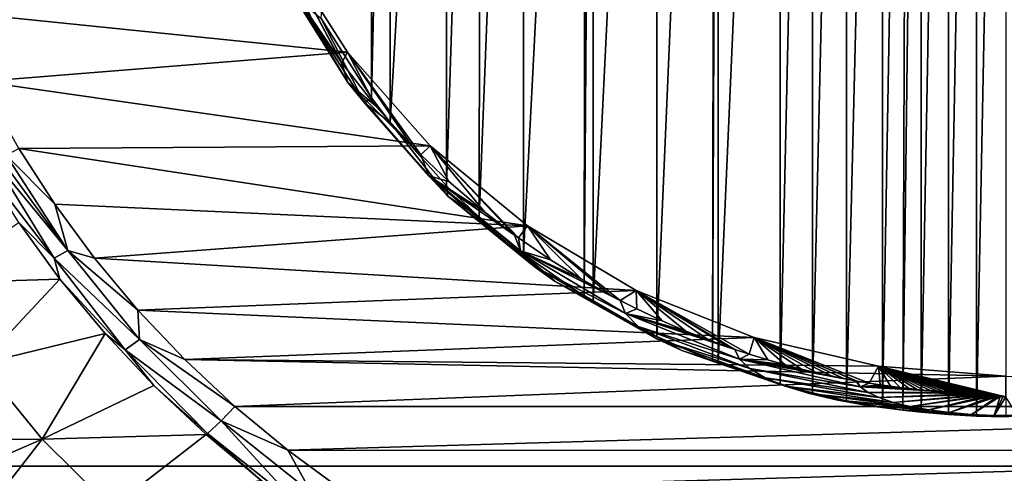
# Model space of a CAD drawing. Header units: metres. Extents: x -23 to 23, y -159 to 23.
# Tile 4 of 89: x -11 to 0, y -149 to -144. Entities that reach past the tile are written whole.
import ezdxf

# ---------------------------------------------------------------- set-up
doc = ezdxf.new("R2010")
doc.units = ezdxf.units.M
doc.layers.add('solid_509541_140_SW0001', color=7, linetype='CONTINUOUS')

msp = doc.modelspace()

# ---------------------------------------------------------------- linework, layer by layer
at = {"layer": 'solid_509541_140_SW0001'}
for points in [[(18.92091, -6.147776, 147.5), (-20.215473, -149, 147.5), (20.215471, -149, 147.5)], [(18.92091, -6.147776, 147.5), (18.001144, -8.470781, 147.5), (-20.215473, -149, 147.5)], [(18.001144, -8.470781, 147.5), (16.797661, -10.659938, 147.5), (-20.215473, -149, 147.5)], [(16.797661, -10.659938, 147.5), (15.328966, -12.681423, 147.5), (-20.215473, -149, 147.5)], [(15.328966, -12.681423, 147.5), (13.618851, -14.502491, 147.5), (-20.215473, -149, 147.5)], [(13.618851, -14.502491, 147.5), (11.693766, -16.095087, 147.5), (-20.215473, -149, 147.5)], [(11.693766, -16.095087, 147.5), (9.584231, -17.433813, 147.5), (-20.215473, -149, 147.5)], [(-9.584231, -17.433813, 147.5), (-11.693766, -16.095087, 147.5), (-20.215473, -149, 147.5)], [(9.584231, -17.433813, 147.5), (7.32384, -18.497488, 147.5), (-20.215473, -149, 147.5)], [(-7.32384, -18.497488, 147.5), (-9.584231, -17.433813, 147.5), (-20.215473, -149, 147.5)], [(7.32384, -18.497488, 147.5), (4.94744, -19.269627, 147.5), (-20.215473, -149, 147.5)], [(-4.94744, -19.269627, 147.5), (-7.32384, -18.497488, 147.5), (-20.215473, -149, 147.5)], [(4.94744, -19.269627, 147.5), (2.493532, -19.73772, 147.5), (-20.215473, -149, 147.5)], [(-2.493532, -19.73772, 147.5), (-4.94744, -19.269627, 147.5), (-20.215473, -149, 147.5)], [(2.493532, -19.73772, 147.5), (0, -19.894623, 147.5), (-20.215473, -149, 147.5)], [(-2.493532, -19.73772, 147.5), (-20.215473, -149, 147.5), (0, -19.894623, 147.5)], [(-1.426251, -148.315536, 131.889023), (-1.426251, -131.215744, 127.307152), (-1.125459, -131.174072, 127.295982)], [(-1.426251, -148.315536, 131.889023), (-1.125459, -131.174072, 127.295982), (-1.190599, -148.349136, 131.898026)], [(-1.190599, -148.349136, 131.898026), (-1.125459, -131.174072, 127.295982), (-0.978363, -131.157288, 127.291489)], [(-1.190599, -148.349136, 131.898026), (-0.978363, -131.157288, 127.291489), (-0.978363, -148.373993, 131.904694)], [(-0.978363, -148.373993, 131.904694), (-0.978363, -131.157288, 127.291489), (-0.663999, -131.129196, 127.283958)], [(-0.978363, -148.373993, 131.904694), (-0.663999, -131.129196, 127.283958), (-0.663999, -148.4021, 131.912216)], [(-0.663999, -148.4021, 131.912216), (-0.663999, -131.129196, 127.283958), (-0.337928, -131.112076, 127.279373)], [(-0.663999, -148.4021, 131.912216), (-0.337928, -131.112076, 127.279373), (-0.337928, -148.41922, 131.916809)], [(-0.337928, -148.41922, 131.916809), (-0.337928, -131.112076, 127.279373), (0, -131.105499, 127.277611)], [(-0.337928, -148.41922, 131.916809), (0, -131.105499, 127.277611), (0, -148.425797, 131.918564)], [(-2.238738, -148.15152, 131.845078), (-2.238738, -131.379761, 127.351097), (-1.845554, -131.290848, 127.327271)], [(-2.238738, -148.15152, 131.845078), (-1.845554, -131.290848, 127.327271), (-1.845554, -148.240448, 131.868912)], [(-1.845554, -148.240448, 131.868912), (-1.845554, -131.290848, 127.327271), (-1.426251, -131.215744, 127.307152)], [(-1.845554, -148.240448, 131.868912), (-1.426251, -131.215744, 127.307152), (-1.426251, -148.315536, 131.889023)], [(-2.612971, -148.049835, 131.817825), (-2.612971, -131.481461, 127.378349), (-2.238738, -131.379761, 127.351097)], [(-2.612971, -148.049835, 131.817825), (-2.238738, -131.379761, 127.351097), (-2.238738, -148.15152, 131.845078)], [(-3.330716, -147.806076, 131.752518), (-3.330716, -131.72522, 127.443665), (-2.612971, -131.481461, 127.378349)], [(-3.330716, -147.806076, 131.752518), (-2.612971, -131.481461, 127.378349), (-2.612971, -148.049835, 131.817825)], [(-4.039742, -147.496857, 131.669662), (-4.039742, -132.034439, 127.52652), (-3.366073, -131.738968, 127.44735)], [(-4.039742, -147.496857, 131.669662), (-3.366073, -131.738968, 127.44735), (-3.394773, -147.781036, 131.745804)], [(-3.394773, -147.781036, 131.745804), (-3.366073, -131.738968, 127.44735), (-3.330716, -131.72522, 127.443665)], [(-3.394773, -147.781036, 131.745804), (-3.330716, -131.72522, 127.443665), (-3.330716, -147.806076, 131.752518)], [(-4.777121, -147.094193, 131.561768), (-4.777121, -132.437088, 127.634407), (-4.039742, -132.034439, 127.52652)], [(-4.777121, -147.094193, 131.561768), (-4.039742, -132.034439, 127.52652), (-4.039742, -147.496857, 131.669662)], [(-4.883049, -147.028519, 131.544174), (-4.860731, -132.4888, 127.648262), (-4.777121, -132.437088, 127.634407)], [(-4.883049, -147.028519, 131.544174), (-4.777121, -132.437088, 127.634407), (-4.777121, -147.094193, 131.561768)], [(-5.582756, -146.542343, 131.413895), (-5.582756, -132.988953, 127.78228), (-4.860731, -132.4888, 127.648262)], [(-5.582756, -146.542343, 131.413895), (-4.860731, -132.4888, 127.648262), (-4.883049, -147.028519, 131.544174)], [(-6.097625, -146.11441, 131.29924), (-6.076919, -133.398468, 127.892006), (-5.582756, -132.988953, 127.78228)], [(-6.097625, -146.11441, 131.29924), (-5.582756, -132.988953, 127.78228), (-5.582756, -146.542343, 131.413895)], [(-6.477293, -145.752762, 131.202332), (-6.477293, -133.778534, 127.993843), (-6.076919, -133.398468, 127.892006)], [(-6.477293, -145.752762, 131.202332), (-6.076919, -133.398468, 127.892006), (-6.097625, -146.11441, 131.29924)], [(-7.127676, -145.018677, 131.00563), (-7.111168, -134.491776, 128.184967), (-6.477293, -133.778534, 127.993843)], [(-7.127676, -145.018677, 131.00563), (-6.477293, -133.778534, 127.993843), (-6.477293, -145.752762, 131.202332)], [(-7.343384, -144.734009, 130.929352), (-7.343384, -134.797287, 128.266815), (-7.111168, -134.491776, 128.184967)], [(-7.343384, -144.734009, 130.929352), (-7.111168, -134.491776, 128.184967), (-7.127676, -145.018677, 131.00563)], [(-7.926347, -143.812805, 130.682526), (-7.343384, -134.797287, 128.266815), (-7.343384, -144.734009, 130.929352)], [(-8.395885, -142.98497, 134.111618), (-7.623193, -144.202911, 134.437973), (-12.23508, -143.732452, 134.311905)], [(-7.687678, -144.328354, 133.622665), (-7.623193, -144.202911, 134.437973), (-8.395885, -142.98497, 134.111618)], [(-7.698164, -144.314041, 133.61882), (-7.687678, -144.328354, 133.622665), (-8.395885, -142.98497, 134.111618)], [(-8.043003, -143.807114, 133.483002), (-7.698164, -144.314041, 133.61882), (-8.395885, -142.98497, 134.111618)], [(-8.368191, -143.349747, 132.406143), (-7.698164, -144.314041, 133.61882), (-8.043003, -143.807114, 133.483002)], [(-8.368191, -143.349747, 132.406143), (-7.617787, -144.554062, 132.723114), (-7.698164, -144.314041, 133.61882)], [(-8.368191, -143.349747, 132.406143), (-8.195377, -143.584793, 131.528885), (-7.617787, -144.554062, 132.723114)], [(-8.195377, -143.584793, 131.528885), (-7.426139, -144.789795, 131.843338), (-7.617787, -144.554062, 132.723114)], [(-8.195377, -143.584793, 131.528885), (-7.926347, -143.812805, 130.682526), (-7.426139, -144.789795, 131.843338)], [(-7.623193, -144.202911, 134.437973), (-11.857738, -144.542511, 134.528961), (-12.23508, -143.732452, 134.311905)], [(-7.926347, -143.812805, 130.682526), (-7.343384, -144.734009, 130.929352), (-7.426139, -144.789795, 131.843338)], [(-7.623193, -144.202911, 134.437973), (-6.66297, -145.288849, 134.728943), (-11.857738, -144.542511, 134.528961)], [(-7.617787, -144.554062, 132.723114), (-7.687678, -144.328354, 133.622665), (-7.698164, -144.314041, 133.61882)], [(-7.687678, -144.328354, 133.622665), (-7.296903, -144.82402, 133.755478), (-7.623193, -144.202911, 134.437973)], [(-6.771054, -145.394974, 133.908463), (-6.66297, -145.288849, 134.728943), (-7.623193, -144.202911, 134.437973)], [(-6.875196, -145.289352, 133.880173), (-6.771054, -145.394974, 133.908463), (-7.623193, -144.202911, 134.437973)], [(-7.296903, -144.82402, 133.755478), (-6.875196, -145.289352, 133.880173), (-7.623193, -144.202911, 134.437973)], [(-7.617787, -144.554062, 132.723114), (-7.296903, -144.82402, 133.755478), (-7.687678, -144.328354, 133.622665)], [(-6.66297, -145.288849, 134.728943), (-11.426136, -145.319046, 134.737045), (-11.857738, -144.542511, 134.528961)], [(-7.617787, -144.554062, 132.723114), (-6.771054, -145.394974, 133.908463), (-6.875196, -145.289352, 133.880173)], [(-7.617787, -144.554062, 132.723114), (-6.680405, -145.634903, 133.00412), (-6.771054, -145.394974, 133.908463)], [(-7.617787, -144.554062, 132.723114), (-6.875196, -145.289352, 133.880173), (-7.296903, -144.82402, 133.755478)], [(-7.617787, -144.554062, 132.723114), (-7.426139, -144.789795, 131.843338), (-6.680405, -145.634903, 133.00412)], [(-7.343384, -144.734009, 130.929352), (-7.127676, -145.018677, 131.00563), (-7.426139, -144.789795, 131.843338)], [(-7.426139, -144.789795, 131.843338), (-6.458978, -145.871338, 132.121719), (-6.680405, -145.634903, 133.00412)], [(-7.426139, -144.789795, 131.843338), (-7.127676, -145.018677, 131.00563), (-6.458978, -145.871338, 132.121719)], [(-7.127676, -145.018677, 131.00563), (-6.477293, -145.752762, 131.202332), (-6.458978, -145.871338, 132.121719)], [(-11.571902, -145.395126, 134.772507), (-11.426136, -145.319046, 134.737045), (-11.009462, -145.964661, 134.910034)], [(-6.66297, -145.288849, 134.728943), (-5.538721, -146.216354, 134.977478), (-11.426136, -145.319046, 134.737045)], [(-5.538721, -146.216354, 134.977478), (-11.009462, -145.964661, 134.910034), (-11.426136, -145.319046, 134.737045)], [(-6.771054, -145.394974, 133.908463), (-6.449343, -145.701035, 133.990463), (-6.66297, -145.288849, 134.728943)], [(-5.643092, -146.354279, 134.165482), (-5.538721, -146.216354, 134.977478), (-6.66297, -145.288849, 134.728943)], [(-5.686268, -146.322906, 134.157074), (-5.643092, -146.354279, 134.165482), (-6.66297, -145.288849, 134.728943)], [(-6.035215, -146.055069, 134.085312), (-5.686268, -146.322906, 134.157074), (-6.66297, -145.288849, 134.728943)], [(-6.449343, -145.701035, 133.990463), (-6.035215, -146.055069, 134.085312), (-6.66297, -145.288849, 134.728943)], [(-10.859733, -146.500992, 135.071503), (-11.715428, -145.458282, 134.83432), (-11.645127, -145.428864, 134.800598)], [(-10.859733, -146.500992, 135.071503), (-11.645127, -145.428864, 134.800598), (-11.571902, -145.395126, 134.772507)], [(-10.859733, -146.500992, 135.071503), (-11.571902, -145.395126, 134.772507), (-11.009462, -145.964661, 134.910034)], [(-6.680405, -145.634903, 133.00412), (-6.449343, -145.701035, 133.990463), (-6.771054, -145.394974, 133.908463)], [(-11.018304, -146.591797, 135.148743), (-11.851895, -145.506363, 134.920441), (-11.715428, -145.458282, 134.83432)], [(-11.018304, -146.591797, 135.148743), (-11.425832, -146.178268, 135.08815), (-11.851895, -145.506363, 134.920441)], [(-10.859733, -146.500992, 135.071503), (-11.018304, -146.591797, 135.148743), (-11.715428, -145.458282, 134.83432)], [(-6.680405, -145.634903, 133.00412), (-5.686268, -146.322906, 134.157074), (-6.035215, -146.055069, 134.085312)], [(-6.680405, -145.634903, 133.00412), (-5.618032, -146.505722, 133.470093), (-5.686268, -146.322906, 134.157074)], [(-6.680405, -145.634903, 133.00412), (-6.035215, -146.055069, 134.085312), (-6.449343, -145.701035, 133.990463)], [(-6.680405, -145.634903, 133.00412), (-5.459717, -146.685974, 132.797409), (-5.618032, -146.505722, 133.470093)], [(-6.680405, -145.634903, 133.00412), (-6.458978, -145.871338, 132.121719), (-5.459717, -146.685974, 132.797409)], [(-6.477293, -145.752762, 131.202332), (-6.097625, -146.11441, 131.29924), (-6.458978, -145.871338, 132.121719)], [(-6.458978, -145.871338, 132.121719), (-5.215428, -146.859665, 132.149155), (-5.459717, -146.685974, 132.797409)], [(-6.458978, -145.871338, 132.121719), (-6.097625, -146.11441, 131.29924), (-5.215428, -146.859665, 132.149155)], [(-5.538721, -146.216354, 134.977478), (-10.549514, -146.589432, 135.077438), (-11.009462, -145.964661, 134.910034)], [(-10.859733, -146.500992, 135.071503), (-11.009462, -145.964661, 134.910034), (-10.549514, -146.589432, 135.077438)], [(-6.097625, -146.11441, 131.29924), (-5.582756, -146.542343, 131.413895), (-5.215428, -146.859665, 132.149155)], [(-11.425832, -146.178268, 135.08815), (-10.950561, -146.832443, 135.253296), (-12.482445, -146.880203, 136.012955)], [(-11.018304, -146.591797, 135.148743), (-10.950561, -146.832443, 135.253296), (-11.425832, -146.178268, 135.08815)], [(-5.538721, -146.216354, 134.977478), (-4.277817, -146.962723, 135.17746), (-10.549514, -146.589432, 135.077438)], [(-5.643092, -146.354279, 134.165482), (-5.270663, -146.60994, 134.233978), (-5.538721, -146.216354, 134.977478)], [(-4.464414, -147.080551, 134.360138), (-4.277817, -146.962723, 135.17746), (-5.538721, -146.216354, 134.977478)], [(-4.585936, -147.016296, 134.342896), (-4.464414, -147.080551, 134.360138), (-5.538721, -146.216354, 134.977478)], [(-4.918195, -146.828812, 134.292633), (-4.585936, -147.016296, 134.342896), (-5.538721, -146.216354, 134.977478)], [(-5.270663, -146.60994, 134.233978), (-4.918195, -146.828812, 134.292633), (-5.538721, -146.216354, 134.977478)], [(-5.618032, -146.505722, 133.470093), (-5.643092, -146.354279, 134.165482), (-5.686268, -146.322906, 134.157074)], [(-5.618032, -146.505722, 133.470093), (-5.270663, -146.60994, 134.233978), (-5.643092, -146.354279, 134.165482)], [(-10.859733, -146.500992, 135.071503), (-10.029571, -147.532043, 135.350128), (-11.018304, -146.591797, 135.148743)], [(-11.018304, -146.591797, 135.148743), (-10.194075, -147.652695, 135.442383), (-10.950561, -146.832443, 135.253296)], [(-10.029571, -147.532043, 135.350128), (-10.194075, -147.652695, 135.442383), (-11.018304, -146.591797, 135.148743)], [(-10.859733, -146.500992, 135.071503), (-10.549514, -146.589432, 135.077438), (-10.047425, -147.191086, 135.238647)], [(-10.859733, -146.500992, 135.071503), (-10.047425, -147.191086, 135.238647), (-10.029571, -147.532043, 135.350128)], [(-4.277817, -146.962723, 135.17746), (-10.047425, -147.191086, 135.238647), (-10.549514, -146.589432, 135.077438)], [(-5.618032, -146.505722, 133.470093), (-4.464414, -147.080551, 134.360138), (-4.585936, -147.016296, 134.342896)], [(-5.618032, -146.505722, 133.470093), (-4.40153, -147.23175, 133.789642), (-4.464414, -147.080551, 134.360138)], [(-5.618032, -146.505722, 133.470093), (-4.585936, -147.016296, 134.342896), (-4.918195, -146.828812, 134.292633)], [(-5.618032, -146.505722, 133.470093), (-4.918195, -146.828812, 134.292633), (-5.270663, -146.60994, 134.233978)], [(-5.618032, -146.505722, 133.470093), (-5.459717, -146.685974, 132.797409), (-4.40153, -147.23175, 133.789642)], [(-5.582756, -146.542343, 131.413895), (-4.883049, -147.028519, 131.544174), (-5.215428, -146.859665, 132.149155)], [(-5.459717, -146.685974, 132.797409), (-4.2581, -147.380829, 133.233261), (-4.40153, -147.23175, 133.789642)], [(-5.459717, -146.685974, 132.797409), (-5.215428, -146.859665, 132.149155), (-4.2581, -147.380829, 133.233261)], [(-10.950561, -146.832443, 135.253296), (-11.869703, -147.814148, 136.205185), (-12.482445, -146.880203, 136.012955)], [(-10.950561, -146.832443, 135.253296), (-10.428677, -147.463165, 135.41449), (-11.869703, -147.814148, 136.205185)], [(-10.194075, -147.652695, 135.442383), (-10.428677, -147.463165, 135.41449), (-10.950561, -146.832443, 135.253296)], [(-5.215428, -146.859665, 132.149155), (-4.039645, -147.523682, 132.700134), (-4.2581, -147.380829, 133.233261)], [(-5.215428, -146.859665, 132.149155), (-4.883049, -147.028519, 131.544174), (-4.039645, -147.523682, 132.700134)], [(-4.277817, -146.962723, 135.17746), (-2.911768, -147.509247, 135.323898), (-10.047425, -147.191086, 135.238647)], [(-4.883049, -147.028519, 131.544174), (-4.777121, -147.094193, 131.561768), (-4.039645, -147.523682, 132.700134)], [(-4.464414, -147.080551, 134.360138), (-4.273389, -147.177109, 134.386047), (-4.277817, -146.962723, 135.17746)], [(-2.97137, -147.702515, 134.527023), (-2.911768, -147.509247, 135.323898), (-4.277817, -146.962723, 135.17746)], [(-3.138589, -147.647217, 134.511963), (-2.97137, -147.702515, 134.527023), (-4.277817, -146.962723, 135.17746)], [(-3.200014, -147.626022, 134.506256), (-3.138589, -147.647217, 134.511963), (-4.277817, -146.962723, 135.17746)], [(-3.443448, -147.53743, 134.482544), (-3.200014, -147.626022, 134.506256), (-4.277817, -146.962723, 135.17746)], [(-3.702838, -147.434723, 134.455109), (-3.443448, -147.53743, 134.482544), (-4.277817, -146.962723, 135.17746)], [(-3.979253, -147.315506, 134.423187), (-3.702838, -147.434723, 134.455109), (-4.277817, -146.962723, 135.17746)], [(-4.273389, -147.177109, 134.386047), (-3.979253, -147.315506, 134.423187), (-4.277817, -146.962723, 135.17746)], [(-4.777121, -147.094193, 131.561768), (-3.750013, -147.657776, 132.199661), (-4.039645, -147.523682, 132.700134)], [(-4.777121, -147.094193, 131.561768), (-4.039742, -147.496857, 131.669662), (-3.750013, -147.657776, 132.199661)], [(-4.40153, -147.23175, 133.789642), (-4.273389, -147.177109, 134.386047), (-4.464414, -147.080551, 134.360138)], [(-2.911768, -147.509247, 135.323898), (-9.505205, -147.76532, 135.392517), (-10.047425, -147.191086, 135.238647)], [(-10.029571, -147.532043, 135.350128), (-10.047425, -147.191086, 135.238647), (-9.505205, -147.76532, 135.392517)], [(-4.40153, -147.23175, 133.789642), (-3.979253, -147.315506, 134.423187), (-4.273389, -147.177109, 134.386047)], [(-4.40153, -147.23175, 133.789642), (-3.138589, -147.647217, 134.511963), (-3.200014, -147.626022, 134.506256)], [(-4.40153, -147.23175, 133.789642), (-3.081445, -147.759735, 134.089783), (-3.138589, -147.647217, 134.511963)], [(-4.40153, -147.23175, 133.789642), (-3.200014, -147.626022, 134.506256), (-3.443448, -147.53743, 134.482544)], [(-4.40153, -147.23175, 133.789642), (-3.443448, -147.53743, 134.482544), (-3.702838, -147.434723, 134.455109)], [(-4.40153, -147.23175, 133.789642), (-3.702838, -147.434723, 134.455109), (-3.979253, -147.315506, 134.423187)], [(-4.40153, -147.23175, 133.789642), (-4.2581, -147.380829, 133.233261), (-3.081445, -147.759735, 134.089783)], [(-4.2581, -147.380829, 133.233261), (-2.962244, -147.869537, 133.679977), (-3.081445, -147.759735, 134.089783)], [(-4.2581, -147.380829, 133.233261), (-4.039645, -147.523682, 132.700134), (-2.962244, -147.869537, 133.679977)], [(-10.428677, -147.463165, 135.41449), (-11.157576, -148.684967, 136.393814), (-11.869703, -147.814148, 136.205185)], [(-10.428677, -147.463165, 135.41449), (-9.863726, -148.064758, 135.570282), (-11.157576, -148.684967, 136.393814)], [(-10.194075, -147.652695, 135.442383), (-9.863726, -148.064758, 135.570282), (-10.428677, -147.463165, 135.41449)], [(-4.039742, -147.496857, 131.669662), (-3.394773, -147.781036, 131.745804), (-3.750013, -147.657776, 132.199661)], [(-10.029571, -147.532043, 135.350128), (-9.08559, -148.472733, 135.603622), (-10.194075, -147.652695, 135.442383)], [(-10.029571, -147.532043, 135.350128), (-9.505205, -147.76532, 135.392517), (-8.926325, -148.307632, 135.537827)], [(-10.029571, -147.532043, 135.350128), (-8.926325, -148.307632, 135.537827), (-9.08559, -148.472733, 135.603622)], [(-2.911768, -147.509247, 135.323898), (-1.474164, -147.842636, 135.413239), (-9.505205, -147.76532, 135.392517)], [(-4.039645, -147.523682, 132.700134), (-2.784941, -147.973969, 133.290283), (-2.962244, -147.869537, 133.679977)], [(-4.039645, -147.523682, 132.700134), (-3.750013, -147.657776, 132.199661), (-2.784941, -147.973969, 133.290283)], [(-2.97137, -147.702515, 134.527023), (-2.756817, -147.768585, 134.544937), (-2.911768, -147.509247, 135.323898)], [(-1.58345, -148.037018, 134.618408), (-1.474164, -147.842636, 135.413239), (-2.911768, -147.509247, 135.323898)], [(-1.720606, -148.013718, 134.610992), (-1.58345, -148.037018, 134.618408), (-2.911768, -147.509247, 135.323898)], [(-1.734946, -148.011124, 134.610336), (-1.720606, -148.013718, 134.610992), (-2.911768, -147.509247, 135.323898)], [(-1.866937, -147.986191, 134.604034), (-1.734946, -148.011124, 134.610336), (-2.911768, -147.509247, 135.323898)], [(-2.022918, -147.954315, 134.595886), (-1.866937, -147.986191, 134.604034), (-2.911768, -147.509247, 135.323898)], [(-2.189253, -147.917755, 134.584961), (-2.022918, -147.954315, 134.595886), (-2.911768, -147.509247, 135.323898)], [(-2.366614, -147.875214, 134.572983), (-2.189253, -147.917755, 134.584961), (-2.911768, -147.509247, 135.323898)], [(-2.555578, -147.82576, 134.560013), (-2.366614, -147.875214, 134.572983), (-2.911768, -147.509247, 135.323898)], [(-2.756817, -147.768585, 134.544937), (-2.555578, -147.82576, 134.560013), (-2.911768, -147.509247, 135.323898)], [(-10.194075, -147.652695, 135.442383), (-9.242678, -148.620117, 135.707306), (-9.863726, -148.064758, 135.570282)], [(-9.08559, -148.472733, 135.603622), (-9.242678, -148.620117, 135.707306), (-10.194075, -147.652695, 135.442383)], [(-3.750013, -147.657776, 132.199661), (-2.553014, -148.070938, 132.928345), (-2.784941, -147.973969, 133.290283)], [(-3.750013, -147.657776, 132.199661), (-3.394773, -147.781036, 131.745804), (-2.553014, -148.070938, 132.928345)], [(-3.081445, -147.759735, 134.089783), (-2.97137, -147.702515, 134.527023), (-3.138589, -147.647217, 134.511963)], [(-3.081445, -147.759735, 134.089783), (-2.756817, -147.768585, 134.544937), (-2.97137, -147.702515, 134.527023)], [(-11.157576, -148.684967, 136.393814), (-12.900467, -148.707245, 137.205811), (-11.869703, -147.814148, 136.205185)], [(0, -147.954712, 135.443268), (-8.926325, -148.307632, 135.537827), (-9.505205, -147.76532, 135.392517)], [(-1.474164, -147.842636, 135.413239), (0, -147.954712, 135.443268), (-9.505205, -147.76532, 135.392517)], [(-3.394773, -147.781036, 131.745804), (-3.330716, -147.806076, 131.752518), (-2.553014, -148.070938, 132.928345)], [(-3.330716, -147.806076, 131.752518), (-2.271011, -148.158585, 132.601242), (-2.553014, -148.070938, 132.928345)], [(-3.330716, -147.806076, 131.752518), (-2.612971, -148.049835, 131.817825), (-2.271011, -148.158585, 132.601242)], [(-3.081445, -147.759735, 134.089783), (-1.734946, -148.011124, 134.610336), (-1.866937, -147.986191, 134.604034)], [(-1.684612, -148.079071, 134.356445), (-1.734946, -148.011124, 134.610336), (-3.081445, -147.759735, 134.089783)], [(-3.081445, -147.759735, 134.089783), (-1.866937, -147.986191, 134.604034), (-2.022918, -147.954315, 134.595886)], [(-3.081445, -147.759735, 134.089783), (-2.022918, -147.954315, 134.595886), (-2.189253, -147.917755, 134.584961)], [(-3.081445, -147.759735, 134.089783), (-2.189253, -147.917755, 134.584961), (-2.366614, -147.875214, 134.572983)], [(-3.081445, -147.759735, 134.089783), (-2.366614, -147.875214, 134.572983), (-2.555578, -147.82576, 134.560013)], [(-3.081445, -147.759735, 134.089783), (-2.555578, -147.82576, 134.560013), (-2.756817, -147.768585, 134.544937)], [(-1.684612, -148.079071, 134.356445), (-3.081445, -147.759735, 134.089783), (-2.962244, -147.869537, 133.679977)], [(-1.58345, -148.037018, 134.618408), (-1.455006, -148.056259, 134.62767), (-1.474164, -147.842636, 135.413239)], [(-0.001241, -148.194687, 134.547699), (0, -147.954712, 135.443268), (-1.474164, -147.842636, 135.413239)], [(-0.03366, -148.194321, 134.548813), (-0.001241, -148.194687, 134.547699), (-1.474164, -147.842636, 135.413239)], [(-0.06541, -148.193268, 134.552109), (-0.03366, -148.194321, 134.548813), (-1.474164, -147.842636, 135.413239)], [(-0.09564, -148.191696, 134.556976), (-0.06541, -148.193268, 134.552109), (-1.474164, -147.842636, 135.413239)], [(-0.124099, -148.189621, 134.563431), (-0.09564, -148.191696, 134.556976), (-1.474164, -147.842636, 135.413239)], [(-0.150982, -148.187088, 134.571335), (-0.124099, -148.189621, 134.563431), (-1.474164, -147.842636, 135.413239)], [(-0.176123, -148.184357, 134.579849), (-0.150982, -148.187088, 134.571335), (-1.474164, -147.842636, 135.413239)], [(-0.19926, -148.181381, 134.589188), (-0.176123, -148.184357, 134.579849), (-1.474164, -147.842636, 135.413239)], [(-0.241772, -148.175171, 134.608505), (-0.19926, -148.181381, 134.589188), (-1.474164, -147.842636, 135.413239)], [(-0.280609, -148.169037, 134.627228), (-0.241772, -148.175171, 134.608505), (-1.474164, -147.842636, 135.413239)], [(-0.318813, -148.163223, 134.644272), (-0.280609, -148.169037, 134.627228), (-1.474164, -147.842636, 135.413239)], [(-0.357821, -148.1577, 134.659424), (-0.318813, -148.163223, 134.644272), (-1.474164, -147.842636, 135.413239)], [(-0.398874, -148.152557, 134.672256), (-0.357821, -148.1577, 134.659424), (-1.474164, -147.842636, 135.413239)], [(-0.443302, -148.147949, 134.681793), (-0.398874, -148.152557, 134.672256), (-1.474164, -147.842636, 135.413239)], [(-0.491726, -148.144043, 134.687088), (-0.443302, -148.147949, 134.681793), (-1.474164, -147.842636, 135.413239)], [(-0.544115, -148.140778, 134.688126), (-0.491726, -148.144043, 134.687088), (-1.474164, -147.842636, 135.413239)], [(-0.600267, -148.138046, 134.685089), (-0.544115, -148.140778, 134.688126), (-1.474164, -147.842636, 135.413239)], [(-0.659876, -148.135666, 134.678558), (-0.600267, -148.138046, 134.685089), (-1.474164, -147.842636, 135.413239)], [(-0.723188, -148.133392, 134.669083), (-0.659876, -148.135666, 134.678558), (-1.474164, -147.842636, 135.413239)], [(-0.790583, -148.130829, 134.657654), (-0.723188, -148.133392, 134.669083), (-1.474164, -147.842636, 135.413239)], [(-0.862736, -148.12738, 134.645966), (-0.790583, -148.130829, 134.657654), (-1.474164, -147.842636, 135.413239)], [(-0.941136, -148.121597, 134.638397), (-0.862736, -148.12738, 134.645966), (-1.474164, -147.842636, 135.413239)], [(-1.026715, -148.11264, 134.637131), (-0.941136, -148.121597, 134.638397), (-1.474164, -147.842636, 135.413239)], [(-1.120367, -148.099854, 134.643356), (-1.026715, -148.11264, 134.637131), (-1.474164, -147.842636, 135.413239)], [(-1.223065, -148.086411, 134.643768), (-1.120367, -148.099854, 134.643356), (-1.474164, -147.842636, 135.413239)], [(-1.334681, -148.072113, 134.638046), (-1.223065, -148.086411, 134.643768), (-1.474164, -147.842636, 135.413239)], [(-1.455006, -148.056259, 134.62767), (-1.334681, -148.072113, 134.638046), (-1.474164, -147.842636, 135.413239)], [(0, -147.954712, 135.443268), (8.932301, -148.308655, 135.538101), (-8.926325, -148.307632, 135.537827)], [(-1.594308, -148.144257, 134.11319), (-2.962244, -147.869537, 133.679977), (-2.784941, -147.973969, 133.290283)], [(-1.594308, -148.144257, 134.11319), (-1.684612, -148.079071, 134.356445), (-2.962244, -147.869537, 133.679977)], [(-9.863726, -148.064758, 135.570282), (-9.259292, -148.632828, 135.719482), (-11.157576, -148.684967, 136.393814)], [(-9.242678, -148.620117, 135.707306), (-9.259292, -148.632828, 135.719482), (-9.863726, -148.064758, 135.570282)], [(-1.466606, -148.205093, 133.886108), (-2.784941, -147.973969, 133.290283), (-2.553014, -148.070938, 132.928345)], [(-1.466606, -148.205093, 133.886108), (-1.594308, -148.144257, 134.11319), (-2.784941, -147.973969, 133.290283)], [(-2.612971, -148.049835, 131.817825), (-1.944464, -148.235184, 132.315414), (-2.271011, -148.158585, 132.601242)], [(-2.612971, -148.049835, 131.817825), (-2.238738, -148.15152, 131.845078), (-1.944464, -148.235184, 132.315414)], [(-1.304503, -148.260178, 133.680527), (-2.553014, -148.070938, 132.928345), (-2.271011, -148.158585, 132.601242)], [(-1.304503, -148.260178, 133.680527), (-1.466606, -148.205093, 133.886108), (-2.553014, -148.070938, 132.928345)], [(-1.684612, -148.079071, 134.356445), (-1.720606, -148.013718, 134.610992), (-1.734946, -148.011124, 134.610336)], [(-1.684612, -148.079071, 134.356445), (-1.58345, -148.037018, 134.618408), (-1.720606, -148.013718, 134.610992)], [(-1.684612, -148.079071, 134.356445), (-1.455006, -148.056259, 134.62767), (-1.58345, -148.037018, 134.618408)], [(-1.684612, -148.079071, 134.356445), (-1.334681, -148.072113, 134.638046), (-1.455006, -148.056259, 134.62767)], [(-1.684612, -148.079071, 134.356445), (-1.223065, -148.086411, 134.643768), (-1.334681, -148.072113, 134.638046)], [(-1.111801, -148.308212, 133.501282), (-2.271011, -148.158585, 132.601242), (-1.944464, -148.235184, 132.315414)], [(-1.111801, -148.308212, 133.501282), (-1.304503, -148.260178, 133.680527), (-2.271011, -148.158585, 132.601242)], [(-2.238738, -148.15152, 131.845078), (-1.845554, -148.240448, 131.868912), (-1.944464, -148.235184, 132.315414)], [(-1.684612, -148.079071, 134.356445), (-0.544115, -148.140778, 134.688126), (-0.600267, -148.138046, 134.685089)], [(-1.594308, -148.144257, 134.11319), (-0.544115, -148.140778, 134.688126), (-1.684612, -148.079071, 134.356445)], [(-1.684612, -148.079071, 134.356445), (-0.600267, -148.138046, 134.685089), (-0.659876, -148.135666, 134.678558)], [(-1.684612, -148.079071, 134.356445), (-0.659876, -148.135666, 134.678558), (-0.723188, -148.133392, 134.669083)], [(-1.684612, -148.079071, 134.356445), (-0.723188, -148.133392, 134.669083), (-0.790583, -148.130829, 134.657654)], [(-1.684612, -148.079071, 134.356445), (-0.790583, -148.130829, 134.657654), (-0.862736, -148.12738, 134.645966)], [(-1.684612, -148.079071, 134.356445), (-0.862736, -148.12738, 134.645966), (-0.941136, -148.121597, 134.638397)], [(-1.684612, -148.079071, 134.356445), (-0.941136, -148.121597, 134.638397), (-1.026715, -148.11264, 134.637131)], [(-1.684612, -148.079071, 134.356445), (-1.026715, -148.11264, 134.637131), (-1.120367, -148.099854, 134.643356)], [(-1.684612, -148.079071, 134.356445), (-1.120367, -148.099854, 134.643356), (-1.223065, -148.086411, 134.643768)], [(-1.594308, -148.144257, 134.11319), (-0.491726, -148.144043, 134.687088), (-0.544115, -148.140778, 134.688126)], [(-1.594308, -148.144257, 134.11319), (-0.443302, -148.147949, 134.681793), (-0.491726, -148.144043, 134.687088)], [(-1.594308, -148.144257, 134.11319), (-0.357821, -148.1577, 134.659424), (-0.398874, -148.152557, 134.672256)], [(-1.466606, -148.205093, 133.886108), (-0.357821, -148.1577, 134.659424), (-1.594308, -148.144257, 134.11319)], [(-1.594308, -148.144257, 134.11319), (-0.398874, -148.152557, 134.672256), (-0.443302, -148.147949, 134.681793)], [(-1.466606, -148.205093, 133.886108), (-0.318813, -148.163223, 134.644272), (-0.357821, -148.1577, 134.659424)], [(-1.466606, -148.205093, 133.886108), (-0.280609, -148.169037, 134.627228), (-0.318813, -148.163223, 134.644272)], [(-1.304503, -148.260178, 133.680527), (-0.280609, -148.169037, 134.627228), (-1.466606, -148.205093, 133.886108)], [(-1.304503, -148.260178, 133.680527), (-0.241772, -148.175171, 134.608505), (-0.280609, -148.169037, 134.627228)], [(-1.111801, -148.308212, 133.501282), (-0.241772, -148.175171, 134.608505), (-1.304503, -148.260178, 133.680527)], [(-1.111801, -148.308212, 133.501282), (-0.19926, -148.181381, 134.589188), (-0.241772, -148.175171, 134.608505)], [(-0.89302, -148.348068, 133.352554), (-0.19926, -148.181381, 134.589188), (-1.111801, -148.308212, 133.501282)], [(-0.89302, -148.348068, 133.352554), (-0.176123, -148.184357, 134.579849), (-0.19926, -148.181381, 134.589188)], [(-0.89302, -148.348068, 133.352554), (-0.150982, -148.187088, 134.571335), (-0.176123, -148.184357, 134.579849)], [(-0.653291, -148.378799, 133.237839), (-0.150982, -148.187088, 134.571335), (-0.89302, -148.348068, 133.352554)], [(-0.653291, -148.378799, 133.237839), (-0.124099, -148.189621, 134.563431), (-0.150982, -148.187088, 134.571335)], [(-0.653291, -148.378799, 133.237839), (-0.09564, -148.191696, 134.556976), (-0.124099, -148.189621, 134.563431)], [(-0.89302, -148.348068, 133.352554), (-1.944464, -148.235184, 132.315414), (-1.579778, -148.29921, 132.076447)], [(-1.845554, -148.240448, 131.868912), (-1.579778, -148.29921, 132.076447), (-1.944464, -148.235184, 132.315414)], [(-0.89302, -148.348068, 133.352554), (-1.111801, -148.308212, 133.501282), (-1.944464, -148.235184, 132.315414)], [(-1.845554, -148.240448, 131.868912), (-1.426251, -148.315536, 131.889023), (-1.579778, -148.29921, 132.076447)], [(-0.89302, -148.348068, 133.352554), (-1.579778, -148.29921, 132.076447), (-1.190599, -148.349136, 131.898026)], [(-1.426251, -148.315536, 131.889023), (-1.190599, -148.349136, 131.898026), (-1.579778, -148.29921, 132.076447)], [(-0.398239, -148.399704, 133.159821), (-0.09564, -148.191696, 134.556976), (-0.653291, -148.378799, 133.237839)], [(-0.398239, -148.399704, 133.159821), (-0.06541, -148.193268, 134.552109), (-0.09564, -148.191696, 134.556976)], [(-0.133845, -148.410278, 133.120346), (-0.06541, -148.193268, 134.552109), (-0.398239, -148.399704, 133.159821)], [(-0.133845, -148.410278, 133.120346), (-0.03366, -148.194321, 134.548813), (-0.06541, -148.193268, 134.552109)], [(-0.133845, -148.410278, 133.120346), (-0.001241, -148.194687, 134.547699), (-0.03366, -148.194321, 134.548813)], [(0.133688, -148.410294, 133.120331), (-0.001241, -148.194687, 134.547699), (-0.133845, -148.410278, 133.120346)], [(-9.08559, -148.472733, 135.603622), (-8.926325, -148.307632, 135.537827), (-8.313967, -148.815079, 135.673798)], [(-8.313967, -148.815079, 135.673798), (-8.926325, -148.307632, 135.537827), (8.932301, -148.308655, 135.538101)], [(-8.313967, -148.815079, 135.673798), (8.932301, -148.308655, 135.538101), (8.321086, -148.815948, 135.674026)], [(-0.653291, -148.378799, 133.237839), (-0.89302, -148.348068, 133.352554), (-1.190599, -148.349136, 131.898026)], [(-0.653291, -148.378799, 133.237839), (-1.190599, -148.349136, 131.898026), (-0.978363, -148.373993, 131.904694)], [(-0.398239, -148.399704, 133.159821), (-0.978363, -148.373993, 131.904694), (-0.663999, -148.4021, 131.912216)], [(-0.398239, -148.399704, 133.159821), (-0.653291, -148.378799, 133.237839), (-0.978363, -148.373993, 131.904694)], [(-0.398239, -148.399704, 133.159821), (-0.663999, -148.4021, 131.912216), (-0.337928, -148.41922, 131.916809)], [(-0.133845, -148.410278, 133.120346), (-0.398239, -148.399704, 133.159821), (-0.337928, -148.41922, 131.916809)], [(-0.133845, -148.410278, 133.120346), (-0.337928, -148.41922, 131.916809), (0, -148.425797, 131.918564)], [(0.133688, -148.410294, 133.120331), (-0.133845, -148.410278, 133.120346), (0, -148.425797, 131.918564)], [(-9.08559, -148.472733, 135.603622), (-8.173282, -149.47113, 135.935379), (-9.242678, -148.620117, 135.707306)], [(-9.08559, -148.472733, 135.603622), (-8.313967, -148.815079, 135.673798), (-8.03719, -149.306854, 135.827148)], [(-9.08559, -148.472733, 135.603622), (-8.03719, -149.306854, 135.827148), (-8.173282, -149.47113, 135.935379)], [(-9.259292, -148.632828, 135.719482), (-10.355069, -149.480621, 136.576462), (-11.157576, -148.684967, 136.393814)], [(-9.259292, -148.632828, 135.719482), (-8.619526, -149.163452, 135.860992), (-10.355069, -149.480621, 136.576462)], [(-9.242678, -148.620117, 135.707306), (-8.619526, -149.163452, 135.860992), (-9.259292, -148.632828, 135.719482)], [(-9.242678, -148.620117, 135.707306), (-8.173282, -149.47113, 135.935379), (-8.619526, -149.163452, 135.860992)], [(-11.157576, -148.684967, 136.393814), (-12.477266, -149.26059, 137.303894), (-12.900467, -148.707245, 137.205811)], [(-11.157576, -148.684967, 136.393814), (-12.012416, -149.786743, 137.4021), (-12.477266, -149.26059, 137.303894)], [(-10.355069, -149.480621, 136.576462), (-12.012416, -149.786743, 137.4021), (-11.157576, -148.684967, 136.393814)], [(-7.671412, -149.284805, 135.799667), (-8.313967, -148.815079, 135.673798), (8.321086, -148.815948, 135.674026)], [(-8.03719, -149.306854, 135.827148), (-8.313967, -148.815079, 135.673798), (-7.671412, -149.284805, 135.799667)], [(-7.671412, -149.284805, 135.799667), (8.321086, -148.815948, 135.674026), (7.679506, -149.285736, 135.799911)], [(-20.215473, -149, 147.5), (-20.188013, -149.702377, 147.5), (20.215471, -149, 147.5)], [(-20.188013, -149.702377, 147.5), (20.188595, -149.69397, 147.5), (20.215471, -149, 147.5)]]:
    msp.add_3dface(points, dxfattribs=at)

doc.saveas('drawing.dxf')
